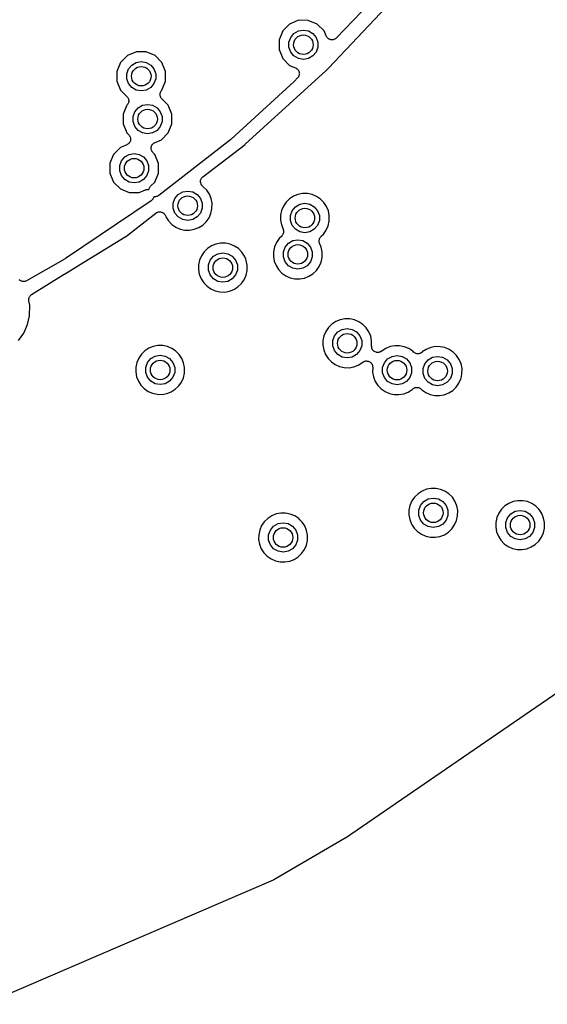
# Model space of a CAD drawing. Extents: x 83.8 to 170.2, y -169.8 to -83.8.
# Tile 9 of 23: x 142.1 to 153, y -167.8 to -147.6. Entities that reach past the tile are written whole.
import ezdxf

# ---------------------------------------------------------------- set-up
doc = ezdxf.new("R2010")
doc.units = 0
doc.header["$MEASUREMENT"] = 0
doc.layers.add('BLACK', color=7, linetype='CONTINUOUS')

msp = doc.modelspace()

# ---------------------------------------------------------------- linework, layer by layer
at = {"layer": 'Black'}
for p, q in [((149.33, -147.28), (148.642, -147.99)), ((148.479, -148.611), (149.662, -147.359)), ((147.683, -147.705), (147.543, -147.846)), ((147.867, -147.629), (147.683, -147.705)), ((148.066, -147.63), (147.867, -147.629)), ((148.25, -147.706), (148.066, -147.63)), ((148.39, -147.847), (148.25, -147.706)), ((147.543, -147.846), (147.466, -148.03)), ((147.706, -147.979), (147.773, -147.899)), ((147.773, -147.899), (147.863, -147.846)), ((147.863, -147.846), (147.966, -147.828)), ((147.966, -147.828), (148.069, -147.846)), ((148.069, -147.846), (148.16, -147.899)), ((148.16, -147.899), (148.227, -147.979)), ((148.433, -147.95), (148.39, -147.847)), ((147.466, -148.03), (147.466, -148.229)), ((147.67, -148.077), (147.706, -147.979)), ((147.67, -148.182), (147.67, -148.077)), ((148.227, -147.979), (148.263, -148.077)), ((148.263, -148.077), (148.263, -148.182)), ((148.441, -147.963), (148.433, -147.95)), ((148.448, -147.976), (148.441, -147.963)), ((148.453, -147.981), (148.448, -147.976)), ((148.457, -147.988), (148.453, -147.981)), ((148.469, -147.997), (148.457, -147.988)), ((148.48, -148.007), (148.469, -147.997)), ((148.486, -148.01), (148.48, -148.007)), ((148.492, -148.014), (148.486, -148.01)), ((148.506, -148.019), (148.492, -148.014)), ((148.52, -148.025), (148.506, -148.019)), ((148.527, -148.026), (148.52, -148.025)), ((148.534, -148.028), (148.527, -148.026)), ((148.549, -148.027), (148.534, -148.028)), ((148.564, -148.028), (148.549, -148.027)), ((148.571, -148.026), (148.564, -148.028)), ((148.578, -148.026), (148.571, -148.026)), ((148.592, -148.02), (148.578, -148.026)), ((148.606, -148.016), (148.592, -148.02)), ((148.612, -148.012), (148.606, -148.016)), ((148.619, -148.009), (148.612, -148.012)), ((148.63, -147.999), (148.619, -148.009)), ((148.642, -147.99), (148.63, -147.999)), ((144.543, -148.275), (144.36, -148.351)), ((144.742, -148.275), (144.543, -148.275)), ((144.926, -148.352), (144.742, -148.275)), ((147.466, -148.229), (147.542, -148.412)), ((147.706, -148.28), (147.67, -148.182)), ((147.773, -148.36), (147.706, -148.28)), ((148.227, -148.28), (148.16, -148.36)), ((148.263, -148.182), (148.227, -148.28)), ((144.219, -148.492), (144.142, -148.675)), ((144.36, -148.351), (144.219, -148.492)), ((144.449, -148.545), (144.539, -148.492)), ((144.539, -148.492), (144.642, -148.474)), ((144.642, -148.474), (144.745, -148.492)), ((144.745, -148.492), (144.836, -148.545)), ((145.066, -148.492), (144.926, -148.352)), ((145.142, -148.676), (145.066, -148.492)), ((147.542, -148.412), (147.683, -148.553)), ((147.863, -148.412), (147.773, -148.36)), ((147.966, -148.431), (147.863, -148.412)), ((148.069, -148.412), (147.966, -148.431)), ((148.16, -148.36), (148.069, -148.412)), ((144.142, -148.675), (144.142, -148.874)), ((144.346, -148.723), (144.382, -148.625)), ((144.346, -148.828), (144.346, -148.723)), ((144.382, -148.625), (144.449, -148.545)), ((144.836, -148.545), (144.903, -148.625)), ((144.903, -148.625), (144.939, -148.723)), ((144.939, -148.723), (144.939, -148.828)), ((145.142, -148.875), (145.142, -148.676)), ((146.775, -150.17), (148.432, -148.66)), ((147.683, -148.553), (147.806, -148.604)), ((147.806, -148.604), (147.817, -148.611)), ((147.817, -148.611), (147.828, -148.616)), ((147.828, -148.616), (147.835, -148.623)), ((147.835, -148.623), (147.843, -148.628)), ((147.843, -148.628), (147.851, -148.638)), ((147.851, -148.638), (147.86, -148.647)), ((147.86, -148.647), (147.864, -148.655)), ((147.864, -148.655), (147.87, -148.663)), ((147.87, -148.663), (147.874, -148.675)), ((147.874, -148.675), (147.879, -148.687)), ((147.879, -148.687), (147.88, -148.696)), ((147.88, -148.696), (147.883, -148.705)), ((147.884, -148.731), (147.881, -148.74)), ((147.881, -148.74), (147.881, -148.749)), ((147.883, -148.705), (147.882, -148.718)), ((147.882, -148.718), (147.884, -148.731)), ((148.432, -148.66), (148.435, -148.657)), ((148.435, -148.657), (148.479, -148.611)), ((148.479, -148.611), (148.479, -148.611)), ((144.142, -148.874), (144.218, -149.058)), ((144.382, -148.926), (144.346, -148.828)), ((144.449, -149.006), (144.382, -148.926)), ((144.903, -148.926), (144.836, -149.006)), ((144.939, -148.828), (144.903, -148.926)), ((145.066, -149.059), (145.142, -148.875)), ((147.776, -148.885), (146.487, -150.062)), ((147.778, -148.882), (147.776, -148.885)), ((147.781, -148.879), (147.778, -148.882)), ((147.848, -148.81), (147.781, -148.879)), ((147.855, -148.799), (147.848, -148.81)), ((147.864, -148.79), (147.855, -148.799)), ((147.868, -148.781), (147.864, -148.79)), ((147.873, -148.773), (147.868, -148.781)), ((147.876, -148.761), (147.873, -148.773)), ((147.881, -148.749), (147.876, -148.761)), ((144.218, -149.058), (144.349, -149.189)), ((144.539, -149.058), (144.449, -149.006)), ((144.642, -149.076), (144.539, -149.058)), ((144.745, -149.058), (144.642, -149.076)), ((144.836, -149.006), (144.745, -149.058)), ((145.028, -149.138), (145.031, -149.128)), ((145.029, -149.149), (145.028, -149.138)), ((145.031, -149.128), (145.032, -149.117)), ((145.032, -149.117), (145.037, -149.107)), ((145.037, -149.107), (145.04, -149.096)), ((145.04, -149.096), (145.046, -149.087)), ((145.046, -149.087), (145.051, -149.077)), ((145.051, -149.077), (145.059, -149.069)), ((145.059, -149.069), (145.065, -149.06)), ((145.065, -149.06), (145.066, -149.059)), ((144.349, -149.189), (144.355, -149.198)), ((144.355, -149.198), (144.363, -149.206)), ((144.363, -149.206), (144.368, -149.216)), ((144.368, -149.342), (144.363, -149.352)), ((144.368, -149.216), (144.374, -149.225)), ((144.374, -149.333), (144.368, -149.342)), ((144.374, -149.225), (144.377, -149.236)), ((144.377, -149.322), (144.374, -149.333)), ((144.377, -149.236), (144.382, -149.246)), ((144.382, -149.312), (144.377, -149.322)), ((144.382, -149.246), (144.383, -149.257)), ((144.383, -149.301), (144.382, -149.312)), ((144.383, -149.257), (144.386, -149.268)), ((144.386, -149.29), (144.383, -149.301)), ((144.386, -149.268), (144.385, -149.279)), ((144.385, -149.279), (144.386, -149.29)), ((145.028, -149.161), (145.029, -149.149)), ((145.031, -149.171), (145.028, -149.161)), ((145.032, -149.182), (145.031, -149.171)), ((145.037, -149.192), (145.032, -149.182)), ((145.04, -149.203), (145.037, -149.192)), ((145.046, -149.212), (145.04, -149.203)), ((145.051, -149.222), (145.046, -149.212)), ((145.059, -149.23), (145.051, -149.222)), ((145.065, -149.239), (145.059, -149.23)), ((145.196, -149.37), (145.065, -149.239)), ((144.348, -149.369), (144.272, -149.553)), ((144.349, -149.369), (144.348, -149.369)), ((144.355, -149.36), (144.349, -149.369)), ((144.363, -149.352), (144.355, -149.36)), ((144.475, -149.601), (144.511, -149.502)), ((144.511, -149.502), (144.578, -149.422)), ((144.578, -149.422), (144.669, -149.37)), ((144.669, -149.37), (144.772, -149.352)), ((144.772, -149.352), (144.875, -149.37)), ((144.875, -149.37), (144.965, -149.422)), ((144.965, -149.422), (145.032, -149.502)), ((145.032, -149.502), (145.068, -149.601)), ((145.272, -149.554), (145.196, -149.37)), ((144.272, -149.553), (144.272, -149.752)), ((144.475, -149.705), (144.475, -149.601)), ((144.511, -149.804), (144.475, -149.705)), ((145.068, -149.705), (145.032, -149.804)), ((145.068, -149.601), (145.068, -149.705)), ((145.272, -149.753), (145.272, -149.554)), ((144.272, -149.752), (144.348, -149.936)), ((144.348, -149.936), (144.386, -149.975)), ((144.578, -149.884), (144.511, -149.804)), ((144.669, -149.936), (144.578, -149.884)), ((144.772, -149.954), (144.669, -149.936)), ((144.875, -149.936), (144.772, -149.954)), ((144.965, -149.884), (144.875, -149.936)), ((145.032, -149.804), (144.965, -149.884)), ((145.054, -150.077), (145.195, -149.937)), ((145.195, -149.937), (145.272, -149.753)), ((144.39, -150.147), (144.382, -150.158)), ((144.386, -149.975), (144.394, -149.986)), ((144.4, -150.137), (144.39, -150.147)), ((144.394, -149.986), (144.403, -149.996)), ((144.404, -150.13), (144.4, -150.137)), ((144.403, -149.996), (144.407, -150.004)), ((144.409, -150.123), (144.404, -150.13)), ((144.407, -150.004), (144.411, -150.011)), ((144.413, -150.11), (144.409, -150.123)), ((144.411, -150.011), (144.415, -150.024)), ((144.419, -150.097), (144.413, -150.11)), ((144.415, -150.024), (144.42, -150.037)), ((144.42, -150.089), (144.419, -150.097)), ((144.42, -150.037), (144.421, -150.045)), ((144.422, -150.081), (144.42, -150.089)), ((144.421, -150.045), (144.423, -150.053)), ((144.423, -150.053), (144.422, -150.067)), ((144.422, -150.067), (144.422, -150.081)), ((144.886, -150.155), (144.893, -150.15)), ((144.893, -150.15), (144.899, -150.145)), ((144.899, -150.145), (144.912, -150.139)), ((144.912, -150.139), (144.924, -150.131)), ((144.924, -150.131), (145.054, -150.077)), ((146.479, -150.069), (145.002, -151.22)), ((146.482, -150.065), (146.479, -150.069)), ((146.487, -150.062), (146.482, -150.065)), ((144.214, -150.236), (144.073, -150.376)), ((144.345, -150.182), (144.214, -150.236)), ((144.356, -150.174), (144.345, -150.182)), ((144.369, -150.168), (144.356, -150.174)), ((144.375, -150.163), (144.369, -150.168)), ((144.382, -150.158), (144.375, -150.163)), ((144.845, -150.26), (144.847, -150.246)), ((144.848, -150.268), (144.845, -150.26)), ((144.846, -150.232), (144.849, -150.224)), ((144.847, -150.246), (144.846, -150.232)), ((144.848, -150.276), (144.848, -150.268)), ((144.853, -150.289), (144.848, -150.276)), ((144.849, -150.216), (144.855, -150.203)), ((144.849, -150.224), (144.849, -150.216)), ((144.857, -150.302), (144.853, -150.289)), ((144.855, -150.203), (144.859, -150.19)), ((144.862, -150.309), (144.857, -150.302)), ((144.859, -150.19), (144.865, -150.183)), ((144.865, -150.317), (144.862, -150.309)), ((144.865, -150.183), (144.868, -150.176)), ((144.874, -150.327), (144.865, -150.317)), ((144.868, -150.176), (144.878, -150.166)), ((144.882, -150.338), (144.874, -150.327)), ((144.878, -150.166), (144.886, -150.155)), ((144.921, -150.377), (144.882, -150.338)), ((145.906, -150.834), (146.77, -150.174)), ((146.77, -150.174), (146.775, -150.17)), ((144.073, -150.376), (143.997, -150.56)), ((144.2, -150.608), (144.236, -150.509)), ((144.236, -150.509), (144.303, -150.429)), ((144.303, -150.429), (144.394, -150.377)), ((144.394, -150.377), (144.497, -150.359)), ((144.497, -150.359), (144.6, -150.377)), ((144.6, -150.377), (144.69, -150.429)), ((144.69, -150.429), (144.757, -150.509)), ((144.757, -150.509), (144.793, -150.608)), ((144.997, -150.561), (144.921, -150.377)), ((143.997, -150.56), (143.997, -150.759)), ((143.997, -150.759), (144.073, -150.943)), ((144.2, -150.712), (144.2, -150.608)), ((144.236, -150.811), (144.2, -150.712)), ((144.793, -150.712), (144.757, -150.811)), ((144.793, -150.608), (144.793, -150.712)), ((144.997, -150.76), (144.997, -150.561)), ((144.073, -150.943), (144.213, -151.084)), ((144.303, -150.891), (144.236, -150.811)), ((144.394, -150.943), (144.303, -150.891)), ((144.497, -150.961), (144.394, -150.943)), ((144.6, -150.943), (144.497, -150.961)), ((144.69, -150.891), (144.6, -150.943)), ((144.757, -150.811), (144.69, -150.891)), ((144.834, -151.03), (144.92, -150.944)), ((144.92, -150.944), (144.997, -150.76)), ((145.856, -150.926), (145.859, -150.917)), ((145.858, -150.939), (145.856, -150.926)), ((145.857, -150.951), (145.858, -150.939)), ((145.86, -150.96), (145.857, -150.951)), ((145.859, -150.907), (145.864, -150.895)), ((145.859, -150.917), (145.859, -150.907)), ((145.861, -150.97), (145.86, -150.96)), ((145.864, -150.895), (145.867, -150.883)), ((145.867, -150.883), (145.873, -150.875)), ((145.873, -150.875), (145.876, -150.866)), ((145.876, -150.866), (145.885, -150.857)), ((145.885, -150.857), (145.892, -150.847)), ((145.892, -150.847), (145.9, -150.841)), ((145.9, -150.841), (145.906, -150.834)), ((144.213, -151.084), (144.397, -151.16)), ((144.397, -151.16), (144.596, -151.16)), ((144.596, -151.16), (144.727, -151.106)), ((144.727, -151.106), (144.736, -151.104)), ((144.736, -151.104), (144.744, -151.1)), ((144.744, -151.1), (144.757, -151.099)), ((144.757, -151.099), (144.77, -151.097)), ((144.77, -151.097), (144.779, -151.098)), ((144.779, -151.098), (144.788, -151.097)), ((144.788, -151.097), (144.799, -151.1)), ((144.799, -151.093), (144.805, -151.08)), ((144.799, -151.1), (144.799, -151.093)), ((144.805, -151.08), (144.808, -151.066)), ((144.808, -151.066), (144.813, -151.06)), ((144.813, -151.06), (144.816, -151.052)), ((144.816, -151.052), (144.826, -151.042)), ((144.826, -151.042), (144.834, -151.03)), ((145.4, -151.198), (145.491, -151.146)), ((145.491, -151.146), (145.594, -151.128)), ((145.594, -151.128), (145.697, -151.146)), ((145.697, -151.146), (145.788, -151.198)), ((145.867, -150.981), (145.861, -150.97)), ((145.87, -150.993), (145.867, -150.981)), ((145.876, -151.001), (145.87, -150.993)), ((145.88, -151.01), (145.876, -151.001)), ((145.889, -151.018), (145.88, -151.01)), ((145.897, -151.028), (145.889, -151.018)), ((145.905, -151.033), (145.897, -151.028)), ((145.912, -151.04), (145.905, -151.033)), ((145.914, -151.042), (145.912, -151.04)), ((145.983, -151.111), (145.914, -151.042)), ((146.038, -151.193), (145.983, -151.111)), ((144.846, -151.329), (143.088, -152.512)), ((144.853, -151.322), (144.846, -151.329)), ((144.861, -151.317), (144.853, -151.322)), ((144.869, -151.307), (144.861, -151.317)), ((144.878, -151.298), (144.869, -151.307)), ((144.882, -151.29), (144.878, -151.298)), ((144.888, -151.282), (144.882, -151.29)), ((144.891, -151.27), (144.888, -151.282)), ((144.897, -151.259), (144.891, -151.27)), ((144.898, -151.249), (144.897, -151.259)), ((144.9, -151.243), (144.898, -151.249)), ((144.905, -151.244), (144.9, -151.243)), ((144.919, -151.247), (144.905, -151.244)), ((144.927, -151.246), (144.919, -151.247)), ((144.934, -151.246), (144.927, -151.246)), ((144.948, -151.243), (144.934, -151.246)), ((144.963, -151.241), (144.948, -151.243)), ((144.97, -151.237), (144.963, -151.241)), ((144.977, -151.235), (144.97, -151.237)), ((144.989, -151.227), (144.977, -151.235)), ((145.002, -151.22), (144.989, -151.227)), ((145.297, -151.376), (145.333, -151.278)), ((145.333, -151.278), (145.4, -151.198)), ((145.788, -151.198), (145.855, -151.278)), ((145.855, -151.278), (145.891, -151.376)), ((146.075, -151.283), (146.038, -151.193)), ((146.094, -151.379), (146.075, -151.283)), ((147.612, -151.358), (147.557, -151.439)), ((147.682, -151.29), (147.612, -151.358)), ((147.764, -151.236), (147.682, -151.29)), ((147.855, -151.199), (147.764, -151.236)), ((147.951, -151.181), (147.855, -151.199)), ((148.049, -151.181), (147.951, -151.181)), ((148.145, -151.201), (148.049, -151.181)), ((148.236, -151.239), (148.145, -151.201)), ((148.317, -151.294), (148.236, -151.239)), ((148.386, -151.364), (148.317, -151.294)), ((148.44, -151.445), (148.386, -151.364)), ((144.952, -151.571), (144.966, -151.565)), ((144.966, -151.565), (144.98, -151.558)), ((144.98, -151.558), (144.987, -151.557)), ((144.987, -151.557), (144.993, -151.555)), ((144.993, -151.555), (145.008, -151.554)), ((145.008, -151.554), (145.023, -151.552)), ((145.023, -151.552), (145.03, -151.554)), ((145.03, -151.554), (145.037, -151.554)), ((145.037, -151.554), (145.052, -151.558)), ((145.052, -151.558), (145.067, -151.561)), ((145.067, -151.561), (145.072, -151.565)), ((145.072, -151.565), (145.079, -151.567)), ((145.297, -151.481), (145.297, -151.376)), ((145.333, -151.579), (145.297, -151.481)), ((145.891, -151.481), (145.855, -151.579)), ((145.891, -151.376), (145.891, -151.481)), ((146.071, -151.587), (146.092, -151.493)), ((146.092, -151.493), (146.094, -151.379)), ((147.518, -151.529), (147.498, -151.625)), ((147.557, -151.439), (147.518, -151.529)), ((147.7, -151.629), (147.736, -151.531)), ((147.736, -151.531), (147.803, -151.45)), ((147.803, -151.45), (147.894, -151.398)), ((147.894, -151.398), (147.997, -151.38)), ((147.997, -151.38), (148.1, -151.398)), ((148.1, -151.398), (148.19, -151.45)), ((148.19, -151.45), (148.258, -151.531)), ((148.258, -151.531), (148.293, -151.629)), ((148.478, -151.536), (148.44, -151.445)), ((148.497, -151.631), (148.478, -151.536)), ((144.317, -152.065), (144.941, -151.579)), ((144.941, -151.579), (144.947, -151.576)), ((144.947, -151.576), (144.952, -151.571)), ((145.079, -151.567), (145.091, -151.577)), ((145.091, -151.577), (145.104, -151.585)), ((145.104, -151.585), (145.108, -151.59)), ((145.108, -151.59), (145.114, -151.595)), ((145.114, -151.595), (145.122, -151.608)), ((145.122, -151.608), (145.131, -151.62)), ((145.131, -151.62), (145.133, -151.626)), ((145.133, -151.626), (145.137, -151.632)), ((145.137, -151.632), (145.147, -151.658)), ((145.147, -151.658), (145.2, -151.741)), ((145.2, -151.741), (145.268, -151.811)), ((145.4, -151.659), (145.333, -151.579)), ((145.491, -151.712), (145.4, -151.659)), ((145.594, -151.73), (145.491, -151.712)), ((145.697, -151.712), (145.594, -151.73)), ((145.788, -151.659), (145.697, -151.712)), ((145.855, -151.579), (145.788, -151.659)), ((145.903, -151.825), (145.974, -151.757)), ((145.974, -151.757), (146.031, -151.677)), ((146.031, -151.677), (146.071, -151.587)), ((147.498, -151.625), (147.496, -151.723)), ((147.496, -151.723), (147.514, -151.82)), ((147.7, -151.733), (147.7, -151.629)), ((147.736, -151.832), (147.7, -151.733)), ((148.293, -151.733), (148.258, -151.832)), ((148.293, -151.629), (148.293, -151.733)), ((148.474, -151.84), (148.495, -151.745)), ((148.495, -151.745), (148.497, -151.631)), ((145.268, -151.811), (145.349, -151.867)), ((145.349, -151.867), (145.439, -151.907)), ((145.439, -151.907), (145.534, -151.928)), ((145.534, -151.928), (145.633, -151.93)), ((145.633, -151.93), (145.729, -151.913)), ((145.729, -151.913), (145.821, -151.877)), ((145.821, -151.877), (145.903, -151.825)), ((147.514, -151.82), (147.551, -151.913)), ((147.551, -151.913), (147.553, -151.921)), ((147.553, -151.921), (147.556, -151.929)), ((147.556, -151.929), (147.557, -151.943)), ((147.557, -151.943), (147.56, -151.957)), ((147.56, -151.957), (147.559, -151.965)), ((147.559, -151.965), (147.559, -151.973)), ((147.803, -151.912), (147.736, -151.832)), ((147.894, -151.964), (147.803, -151.912)), ((147.997, -151.982), (147.894, -151.964)), ((148.1, -151.964), (147.997, -151.982)), ((148.19, -151.912), (148.1, -151.964)), ((148.258, -151.832), (148.19, -151.912)), ((148.377, -152.009), (148.434, -151.929)), ((148.434, -151.929), (148.474, -151.84)), ((143.373, -152.641), (144.311, -152.069)), ((144.311, -152.069), (144.317, -152.065)), ((147.467, -152.104), (147.412, -152.185)), ((147.522, -152.051), (147.467, -152.104)), ((147.526, -152.044), (147.522, -152.051)), ((147.532, -152.039), (147.526, -152.044)), ((147.539, -152.027), (147.532, -152.039)), ((147.547, -152.015), (147.539, -152.027)), ((147.55, -152.007), (147.547, -152.015)), ((147.553, -152), (147.55, -152.007)), ((147.556, -151.986), (147.553, -152)), ((147.559, -151.973), (147.556, -151.986)), ((147.659, -152.197), (147.749, -152.144)), ((147.749, -152.144), (147.852, -152.126)), ((147.852, -152.126), (147.955, -152.144)), ((147.955, -152.144), (148.046, -152.197)), ((148.289, -152.134), (148.293, -152.122)), ((148.29, -152.144), (148.289, -152.134)), ((148.289, -152.154), (148.29, -152.144)), ((148.291, -152.166), (148.289, -152.154)), ((148.292, -152.178), (148.291, -152.166)), ((148.293, -152.122), (148.294, -152.11)), ((148.294, -152.11), (148.299, -152.101)), ((148.299, -152.101), (148.302, -152.092)), ((148.302, -152.092), (148.309, -152.082)), ((148.309, -152.082), (148.315, -152.071)), ((148.315, -152.071), (148.322, -152.064)), ((148.322, -152.064), (148.328, -152.056)), ((148.328, -152.056), (148.377, -152.009)), ((145.93, -152.374), (145.875, -152.455)), ((146.001, -152.305), (145.93, -152.374)), ((146.083, -152.251), (146.001, -152.305)), ((146.173, -152.215), (146.083, -152.251)), ((146.27, -152.196), (146.173, -152.215)), ((146.368, -152.197), (146.27, -152.196)), ((146.464, -152.217), (146.368, -152.197)), ((146.554, -152.255), (146.464, -152.217)), ((146.636, -152.309), (146.554, -152.255)), ((146.705, -152.379), (146.636, -152.309)), ((147.353, -152.371), (147.352, -152.469)), ((147.373, -152.275), (147.353, -152.371)), ((147.412, -152.185), (147.373, -152.275)), ((147.556, -152.375), (147.591, -152.277)), ((147.591, -152.277), (147.659, -152.197)), ((148.046, -152.197), (148.113, -152.277)), ((148.113, -152.277), (148.149, -152.375)), ((148.296, -152.187), (148.292, -152.178)), ((148.298, -152.197), (148.296, -152.187)), ((148.333, -152.282), (148.298, -152.197)), ((148.352, -152.377), (148.333, -152.282)), ((143.08, -152.517), (142.292, -152.967)), ((143.084, -152.514), (143.08, -152.517)), ((143.088, -152.512), (143.084, -152.514)), ((145.836, -152.545), (145.816, -152.641)), ((145.875, -152.455), (145.836, -152.545)), ((146.019, -152.644), (146.055, -152.546)), ((146.055, -152.546), (146.122, -152.466)), ((146.122, -152.466), (146.212, -152.414)), ((146.212, -152.414), (146.315, -152.395)), ((146.315, -152.395), (146.418, -152.414)), ((146.418, -152.414), (146.509, -152.466)), ((146.509, -152.466), (146.576, -152.546)), ((146.576, -152.546), (146.612, -152.644)), ((146.759, -152.461), (146.705, -152.379)), ((146.787, -152.528), (146.759, -152.461)), ((146.796, -152.551), (146.787, -152.528)), ((146.787, -152.528), (146.787, -152.528)), ((146.815, -152.647), (146.796, -152.551)), ((147.352, -152.469), (147.369, -152.566)), ((147.369, -152.566), (147.405, -152.657)), ((147.556, -152.48), (147.556, -152.375)), ((147.591, -152.578), (147.556, -152.48)), ((148.149, -152.48), (148.113, -152.578)), ((148.149, -152.375), (148.149, -152.48)), ((148.329, -152.586), (148.35, -152.491)), ((148.35, -152.491), (148.352, -152.377)), ((143.065, -152.829), (143.373, -152.641)), ((145.816, -152.641), (145.815, -152.739)), ((145.815, -152.739), (145.832, -152.835)), ((146.019, -152.749), (146.019, -152.644)), ((146.055, -152.847), (146.019, -152.749)), ((146.612, -152.749), (146.576, -152.847)), ((146.612, -152.644), (146.612, -152.749)), ((146.792, -152.855), (146.814, -152.76)), ((146.814, -152.76), (146.815, -152.647)), ((147.405, -152.657), (147.458, -152.739)), ((147.458, -152.739), (147.527, -152.81)), ((147.659, -152.658), (147.591, -152.578)), ((147.749, -152.71), (147.659, -152.658)), ((147.852, -152.728), (147.749, -152.71)), ((147.955, -152.71), (147.852, -152.728)), ((148.046, -152.658), (147.955, -152.71)), ((148.113, -152.578), (148.046, -152.658)), ((148.162, -152.823), (148.233, -152.756)), ((148.233, -152.756), (148.289, -152.675)), ((148.289, -152.675), (148.329, -152.586)), ((142.153, -152.956), (142.139, -152.947)), ((142.165, -152.967), (142.153, -152.956)), ((142.171, -152.969), (142.165, -152.967)), ((142.175, -152.972), (142.171, -152.969)), ((142.191, -152.976), (142.175, -152.972)), ((142.207, -152.982), (142.191, -152.976)), ((142.277, -152.973), (142.262, -152.98)), ((142.292, -152.967), (142.277, -152.973)), ((142.395, -153.249), (143.063, -152.83)), ((143.063, -152.83), (143.064, -152.829)), ((143.064, -152.829), (143.065, -152.829)), ((145.832, -152.835), (145.868, -152.926)), ((145.868, -152.926), (145.922, -153.009)), ((146.122, -152.927), (146.055, -152.847)), ((146.212, -152.98), (146.122, -152.927)), ((146.509, -152.927), (146.418, -152.98)), ((146.576, -152.847), (146.509, -152.927)), ((146.705, -153.012), (146.752, -152.945)), ((146.752, -152.945), (146.792, -152.855)), ((147.527, -152.81), (147.607, -152.866)), ((147.607, -152.866), (147.697, -152.905)), ((147.697, -152.905), (147.793, -152.926)), ((147.793, -152.926), (147.891, -152.928)), ((147.891, -152.928), (147.987, -152.911)), ((147.987, -152.911), (148.079, -152.876)), ((148.079, -152.876), (148.162, -152.823)), ((142.212, -152.982), (142.207, -152.982)), ((142.218, -152.984), (142.212, -152.982)), ((142.234, -152.982), (142.218, -152.984)), ((142.251, -152.982), (142.234, -152.982)), ((142.256, -152.98), (142.251, -152.982)), ((142.262, -152.98), (142.256, -152.98)), ((145.922, -153.009), (145.99, -153.079)), ((145.99, -153.079), (146.07, -153.135)), ((146.07, -153.135), (146.16, -153.174)), ((146.16, -153.174), (146.256, -153.195)), ((146.315, -152.998), (146.212, -152.98)), ((146.418, -152.98), (146.315, -152.998)), ((146.354, -153.198), (146.45, -153.18)), ((146.45, -153.18), (146.542, -153.145)), ((146.542, -153.145), (146.625, -153.092)), ((146.625, -153.092), (146.696, -153.025)), ((146.696, -153.025), (146.705, -153.012)), ((146.705, -153.012), (146.705, -153.012)), ((142.336, -153.361), (142.337, -153.349)), ((142.338, -153.371), (142.336, -153.361)), ((142.337, -153.337), (142.34, -153.328)), ((142.337, -153.349), (142.337, -153.337)), ((142.338, -153.381), (142.338, -153.371)), ((142.355, -153.465), (142.338, -153.381)), ((142.34, -153.328), (142.342, -153.318)), ((142.342, -153.318), (142.347, -153.307)), ((142.347, -153.307), (142.351, -153.296)), ((142.351, -153.296), (142.358, -153.288)), ((142.358, -153.288), (142.362, -153.279)), ((142.362, -153.279), (142.371, -153.271)), ((142.371, -153.271), (142.379, -153.261)), ((142.379, -153.261), (142.388, -153.256)), ((142.388, -153.256), (142.395, -153.249)), ((146.256, -153.195), (146.354, -153.198)), ((142.352, -153.683), (142.355, -153.465)), ((142.31, -153.866), (142.352, -153.683)), ((148.723, -153.766), (148.632, -153.802)), ((148.819, -153.747), (148.723, -153.766)), ((148.917, -153.748), (148.819, -153.747)), ((149.013, -153.768), (148.917, -153.748)), ((149.104, -153.806), (149.013, -153.768)), ((142.233, -154.038), (142.31, -153.866)), ((148.48, -153.925), (148.424, -154.006)), ((148.55, -153.856), (148.48, -153.925)), ((148.632, -153.802), (148.55, -153.856)), ((148.671, -154.017), (148.762, -153.965)), ((148.762, -153.965), (148.865, -153.947)), ((148.865, -153.947), (148.968, -153.965)), ((148.968, -153.965), (149.058, -154.017)), ((149.185, -153.861), (149.104, -153.806)), ((149.254, -153.93), (149.185, -153.861)), ((149.308, -154.012), (149.254, -153.93)), ((142.125, -154.192), (142.233, -154.038)), ((148.386, -154.096), (148.365, -154.192)), ((148.424, -154.006), (148.386, -154.096)), ((148.568, -154.195), (148.604, -154.097)), ((148.604, -154.097), (148.671, -154.017)), ((149.058, -154.017), (149.125, -154.097)), ((149.125, -154.097), (149.161, -154.195)), ((149.346, -154.102), (149.308, -154.012)), ((149.365, -154.198), (149.346, -154.102)), ((144.797, -154.35), (144.715, -154.404)), ((144.888, -154.313), (144.797, -154.35)), ((144.985, -154.295), (144.888, -154.313)), ((145.083, -154.295), (144.985, -154.295)), ((145.179, -154.315), (145.083, -154.295)), ((145.269, -154.353), (145.179, -154.315)), ((145.347, -154.406), (145.269, -154.353)), ((148.365, -154.192), (148.364, -154.29)), ((148.364, -154.29), (148.382, -154.386)), ((148.382, -154.386), (148.418, -154.477)), ((148.568, -154.3), (148.568, -154.195)), ((148.604, -154.398), (148.568, -154.3)), ((149.161, -154.3), (149.125, -154.398)), ((149.161, -154.195), (149.161, -154.3)), ((149.363, -154.309), (149.365, -154.198)), ((149.366, -154.325), (149.363, -154.309)), ((149.367, -154.342), (149.366, -154.325)), ((149.369, -154.347), (149.367, -154.342)), ((149.37, -154.352), (149.369, -154.347)), ((149.378, -154.367), (149.37, -154.352)), ((149.385, -154.382), (149.378, -154.367)), ((149.389, -154.386), (149.385, -154.382)), ((149.392, -154.391), (149.389, -154.386)), ((149.404, -154.402), (149.392, -154.391)), ((149.654, -154.354), (149.562, -154.415)), ((149.745, -154.318), (149.654, -154.354)), ((149.841, -154.299), (149.745, -154.318)), ((149.939, -154.3), (149.841, -154.299)), ((150.035, -154.32), (149.939, -154.3)), ((150.126, -154.358), (150.035, -154.32)), ((150.207, -154.412), (150.126, -154.358)), ((150.486, -154.373), (150.403, -154.427)), ((150.576, -154.336), (150.486, -154.373)), ((150.673, -154.318), (150.576, -154.336)), ((150.771, -154.319), (150.673, -154.318)), ((150.867, -154.338), (150.771, -154.319)), ((150.957, -154.376), (150.867, -154.338)), ((151.039, -154.431), (150.957, -154.376)), ((144.59, -154.553), (144.551, -154.643)), ((144.645, -154.472), (144.59, -154.553)), ((144.715, -154.404), (144.645, -154.472)), ((144.769, -154.645), (144.837, -154.564)), ((144.837, -154.564), (144.927, -154.512)), ((144.927, -154.512), (145.03, -154.494)), ((145.03, -154.494), (145.133, -154.512)), ((145.133, -154.512), (145.224, -154.564)), ((145.224, -154.564), (145.291, -154.645)), ((145.35, -154.408), (145.347, -154.406)), ((145.347, -154.406), (145.347, -154.406)), ((145.419, -154.478), (145.35, -154.408)), ((145.474, -154.559), (145.419, -154.478)), ((145.511, -154.65), (145.474, -154.559)), ((148.418, -154.477), (148.471, -154.56)), ((148.471, -154.56), (148.539, -154.63)), ((148.671, -154.478), (148.604, -154.398)), ((148.762, -154.531), (148.671, -154.478)), ((148.865, -154.549), (148.762, -154.531)), ((148.968, -154.531), (148.865, -154.549)), ((149.058, -154.478), (148.968, -154.531)), ((149.125, -154.398), (149.058, -154.478)), ((149.416, -154.414), (149.404, -154.402)), ((149.421, -154.416), (149.416, -154.414)), ((149.425, -154.42), (149.421, -154.416)), ((149.441, -154.426), (149.425, -154.42)), ((149.456, -154.433), (149.441, -154.426)), ((149.461, -154.433), (149.456, -154.433)), ((149.466, -154.435), (149.461, -154.433)), ((149.483, -154.435), (149.466, -154.435)), ((149.5, -154.437), (149.483, -154.435)), ((149.505, -154.436), (149.5, -154.437)), ((149.51, -154.436), (149.505, -154.436)), ((149.521, -154.432), (149.51, -154.436)), ((149.526, -154.43), (149.521, -154.432)), ((149.521, -154.432), (149.521, -154.432)), ((149.521, -154.432), (149.521, -154.432)), ((149.542, -154.426), (149.526, -154.43)), ((149.547, -154.423), (149.542, -154.426)), ((149.552, -154.421), (149.547, -154.423)), ((149.558, -154.416), (149.552, -154.421)), ((149.562, -154.415), (149.558, -154.416)), ((149.626, -154.649), (149.693, -154.569)), ((149.693, -154.569), (149.784, -154.517)), ((149.784, -154.517), (149.887, -154.498)), ((149.887, -154.498), (149.99, -154.517)), ((149.99, -154.517), (150.08, -154.569)), ((150.08, -154.569), (150.148, -154.649)), ((150.222, -154.428), (150.207, -154.412)), ((150.231, -154.434), (150.222, -154.428)), ((150.238, -154.441), (150.231, -154.434)), ((150.249, -154.446), (150.238, -154.441)), ((150.258, -154.453), (150.249, -154.446)), ((150.269, -154.456), (150.258, -154.453)), ((150.278, -154.461), (150.269, -154.456)), ((150.29, -154.462), (150.278, -154.461)), ((150.301, -154.465), (150.29, -154.462)), ((150.311, -154.464), (150.301, -154.465)), ((150.322, -154.465), (150.311, -154.464)), ((150.333, -154.462), (150.322, -154.465)), ((150.345, -154.461), (150.333, -154.462)), ((150.354, -154.456), (150.345, -154.461)), ((150.365, -154.454), (150.354, -154.456)), ((150.374, -154.447), (150.365, -154.454)), ((150.385, -154.442), (150.374, -154.447)), ((150.392, -154.435), (150.385, -154.442)), ((150.401, -154.429), (150.392, -154.435)), ((150.403, -154.427), (150.401, -154.429)), ((150.457, -154.668), (150.525, -154.588)), ((150.525, -154.588), (150.615, -154.535)), ((150.615, -154.535), (150.718, -154.517)), ((150.718, -154.517), (150.821, -154.535)), ((150.821, -154.535), (150.912, -154.588)), ((150.912, -154.588), (150.979, -154.668)), ((151.108, -154.501), (151.039, -154.431)), ((151.162, -154.582), (151.108, -154.501)), ((151.199, -154.673), (151.162, -154.582)), ((144.531, -154.739), (144.529, -154.837)), ((144.551, -154.643), (144.531, -154.739)), ((144.734, -154.743), (144.769, -154.645)), ((144.734, -154.847), (144.734, -154.743)), ((145.291, -154.645), (145.327, -154.743)), ((145.327, -154.743), (145.327, -154.847)), ((145.53, -154.745), (145.511, -154.65)), ((145.528, -154.859), (145.53, -154.745)), ((148.539, -154.63), (148.62, -154.686)), ((148.62, -154.686), (148.709, -154.726)), ((148.709, -154.726), (148.805, -154.747)), ((148.805, -154.747), (148.903, -154.749)), ((148.903, -154.749), (149, -154.732)), ((149, -154.732), (149.091, -154.696)), ((149.091, -154.696), (149.184, -154.637)), ((149.184, -154.637), (149.186, -154.636)), ((149.186, -154.636), (149.199, -154.626)), ((149.199, -154.626), (149.205, -154.624)), ((149.205, -154.624), (149.21, -154.62)), ((149.21, -154.62), (149.225, -154.616)), ((149.225, -154.616), (149.24, -154.611)), ((149.24, -154.611), (149.247, -154.611)), ((149.247, -154.611), (149.253, -154.61)), ((149.253, -154.61), (149.268, -154.612)), ((149.268, -154.612), (149.284, -154.612)), ((149.284, -154.612), (149.29, -154.614)), ((149.29, -154.614), (149.296, -154.615)), ((149.296, -154.615), (149.311, -154.622)), ((149.311, -154.622), (149.326, -154.627)), ((149.326, -154.627), (149.33, -154.632)), ((149.33, -154.632), (149.336, -154.634)), ((149.336, -154.634), (149.347, -154.646)), ((149.347, -154.646), (149.359, -154.656)), ((149.359, -154.656), (149.362, -154.662)), ((149.362, -154.662), (149.366, -154.666)), ((149.366, -154.666), (149.373, -154.681)), ((149.373, -154.681), (149.381, -154.695)), ((149.381, -154.695), (149.382, -154.701)), ((149.382, -154.701), (149.384, -154.707)), ((149.384, -154.707), (149.385, -154.723)), ((149.385, -154.723), (149.388, -154.738)), ((149.388, -154.738), (149.386, -154.842)), ((149.59, -154.747), (149.626, -154.649)), ((149.59, -154.852), (149.59, -154.747)), ((150.148, -154.649), (150.183, -154.747)), ((150.183, -154.747), (150.183, -154.852)), ((150.422, -154.766), (150.457, -154.668)), ((150.422, -154.871), (150.422, -154.766)), ((150.979, -154.668), (151.015, -154.766)), ((151.015, -154.766), (151.015, -154.871)), ((151.218, -154.768), (151.199, -154.673)), ((151.217, -154.882), (151.218, -154.768)), ((144.529, -154.837), (144.547, -154.934)), ((144.547, -154.934), (144.583, -155.025)), ((144.769, -154.946), (144.734, -154.847)), ((144.837, -155.026), (144.769, -154.946)), ((145.291, -154.946), (145.224, -155.026)), ((145.327, -154.847), (145.291, -154.946)), ((145.467, -155.043), (145.507, -154.954)), ((145.507, -154.954), (145.528, -154.859)), ((149.386, -154.842), (149.404, -154.938)), ((149.404, -154.938), (149.44, -155.029)), ((149.626, -154.95), (149.59, -154.852)), ((149.693, -155.03), (149.626, -154.95)), ((150.148, -154.95), (150.08, -155.03)), ((150.183, -154.852), (150.148, -154.95)), ((150.457, -154.969), (150.422, -154.871)), ((150.525, -155.049), (150.457, -154.969)), ((150.979, -154.969), (150.912, -155.049)), ((151.015, -154.871), (150.979, -154.969)), ((151.155, -155.066), (151.195, -154.977)), ((151.195, -154.977), (151.198, -154.962)), ((151.198, -154.962), (151.217, -154.882)), ((144.583, -155.025), (144.636, -155.107)), ((144.636, -155.107), (144.704, -155.178)), ((144.704, -155.178), (144.785, -155.234)), ((144.927, -155.078), (144.837, -155.026)), ((145.03, -155.096), (144.927, -155.078)), ((145.133, -155.078), (145.03, -155.096)), ((145.224, -155.026), (145.133, -155.078)), ((145.257, -155.244), (145.339, -155.191)), ((145.339, -155.191), (145.41, -155.123)), ((145.41, -155.123), (145.467, -155.043)), ((149.44, -155.029), (149.493, -155.112)), ((149.493, -155.112), (149.561, -155.182)), ((149.561, -155.182), (149.642, -155.238)), ((149.784, -155.082), (149.693, -155.03)), ((149.887, -155.101), (149.784, -155.082)), ((149.99, -155.082), (149.887, -155.101)), ((150.08, -155.03), (149.99, -155.082)), ((150.113, -155.248), (150.196, -155.195)), ((150.196, -155.195), (150.204, -155.188)), ((150.204, -155.188), (150.213, -155.182)), ((150.213, -155.182), (150.221, -155.174)), ((150.221, -155.174), (150.232, -155.169)), ((150.232, -155.169), (150.241, -155.163)), ((150.241, -155.163), (150.252, -155.161)), ((150.252, -155.161), (150.261, -155.156)), ((150.261, -155.156), (150.273, -155.155)), ((150.273, -155.155), (150.284, -155.153)), ((150.284, -155.153), (150.295, -155.154)), ((150.295, -155.154), (150.305, -155.153)), ((150.305, -155.153), (150.316, -155.156)), ((150.316, -155.156), (150.328, -155.158)), ((150.328, -155.158), (150.337, -155.162)), ((150.337, -155.162), (150.348, -155.165)), ((150.348, -155.165), (150.357, -155.172)), ((150.357, -155.172), (150.367, -155.177)), ((150.367, -155.177), (150.375, -155.185)), ((150.375, -155.185), (150.383, -155.191)), ((150.383, -155.191), (150.393, -155.201)), ((150.615, -155.101), (150.525, -155.049)), ((150.718, -155.119), (150.615, -155.101)), ((150.821, -155.101), (150.718, -155.119)), ((150.912, -155.049), (150.821, -155.101)), ((151.028, -155.214), (151.099, -155.147)), ((151.099, -155.147), (151.155, -155.066)), ((144.785, -155.234), (144.875, -155.273)), ((144.875, -155.273), (144.971, -155.294)), ((144.971, -155.294), (145.069, -155.296)), ((145.069, -155.296), (145.165, -155.279)), ((145.165, -155.279), (145.257, -155.244)), ((149.642, -155.238), (149.732, -155.277)), ((149.732, -155.277), (149.827, -155.298)), ((149.827, -155.298), (149.925, -155.3)), ((149.925, -155.3), (150.022, -155.283)), ((150.022, -155.283), (150.113, -155.248)), ((150.393, -155.201), (150.473, -155.257)), ((150.473, -155.257), (150.563, -155.296)), ((150.563, -155.296), (150.659, -155.317)), ((150.659, -155.317), (150.757, -155.319)), ((150.757, -155.319), (150.853, -155.302)), ((150.853, -155.302), (150.945, -155.267)), ((150.945, -155.267), (151.028, -155.214)), ((150.245, -157.4), (150.19, -157.481)), ((150.316, -157.332), (150.245, -157.4)), ((150.398, -157.278), (150.316, -157.332)), ((150.489, -157.241), (150.398, -157.278)), ((150.585, -157.223), (150.489, -157.241)), ((150.683, -157.224), (150.585, -157.223)), ((150.779, -157.243), (150.683, -157.224)), ((150.869, -157.281), (150.779, -157.243)), ((150.951, -157.336), (150.869, -157.281)), ((151.02, -157.406), (150.951, -157.336)), ((151.074, -157.487), (151.02, -157.406)), ((150.151, -157.571), (150.131, -157.667)), ((150.19, -157.481), (150.151, -157.571)), ((150.334, -157.671), (150.37, -157.573)), ((150.37, -157.573), (150.437, -157.493)), ((150.437, -157.493), (150.527, -157.44)), ((150.527, -157.44), (150.63, -157.422)), ((150.63, -157.422), (150.733, -157.44)), ((150.733, -157.44), (150.824, -157.493)), ((150.824, -157.493), (150.891, -157.573)), ((150.891, -157.573), (150.927, -157.671)), ((151.111, -157.578), (151.074, -157.487)), ((151.13, -157.673), (151.111, -157.578)), ((152.096, -157.584), (152.026, -157.652)), ((152.178, -157.53), (152.096, -157.584)), ((152.269, -157.493), (152.178, -157.53)), ((152.365, -157.475), (152.269, -157.493)), ((152.463, -157.476), (152.365, -157.475)), ((152.559, -157.495), (152.463, -157.476)), ((152.649, -157.533), (152.559, -157.495)), ((152.731, -157.588), (152.649, -157.533)), ((152.8, -157.658), (152.731, -157.588)), ((147.317, -157.784), (147.235, -157.838)), ((147.408, -157.747), (147.317, -157.784)), ((147.504, -157.729), (147.408, -157.747)), ((147.602, -157.73), (147.504, -157.729)), ((147.698, -157.749), (147.602, -157.73)), ((147.789, -157.787), (147.698, -157.749)), ((147.87, -157.842), (147.789, -157.787)), ((150.131, -157.667), (150.13, -157.765)), ((150.13, -157.765), (150.147, -157.862)), ((150.334, -157.776), (150.334, -157.671)), ((150.37, -157.874), (150.334, -157.776)), ((150.927, -157.776), (150.891, -157.874)), ((150.927, -157.671), (150.927, -157.776)), ((151.107, -157.882), (151.129, -157.787)), ((151.129, -157.787), (151.13, -157.673)), ((151.932, -157.823), (151.911, -157.919)), ((151.97, -157.733), (151.932, -157.823)), ((152.026, -157.652), (151.97, -157.733)), ((152.15, -157.825), (152.217, -157.745)), ((152.217, -157.745), (152.308, -157.692)), ((152.308, -157.692), (152.411, -157.674)), ((152.411, -157.674), (152.514, -157.692)), ((152.514, -157.692), (152.604, -157.745)), ((152.604, -157.745), (152.671, -157.825)), ((152.854, -157.739), (152.8, -157.658)), ((152.892, -157.83), (152.854, -157.739)), ((147.109, -157.987), (147.071, -158.077)), ((147.165, -157.906), (147.109, -157.987)), ((147.235, -157.838), (147.165, -157.906)), ((147.289, -158.079), (147.356, -157.999)), ((147.356, -157.999), (147.447, -157.946)), ((147.447, -157.946), (147.55, -157.928)), ((147.55, -157.928), (147.653, -157.946)), ((147.653, -157.946), (147.743, -157.999)), ((147.743, -157.999), (147.811, -158.079)), ((147.893, -157.866), (147.87, -157.842)), ((147.939, -157.912), (147.893, -157.866)), ((147.993, -157.993), (147.939, -157.912)), ((148.031, -158.084), (147.993, -157.993)), ((150.147, -157.862), (150.184, -157.953)), ((150.184, -157.953), (150.237, -158.035)), ((150.437, -157.954), (150.37, -157.874)), ((150.527, -158.006), (150.437, -157.954)), ((150.63, -158.024), (150.527, -158.006)), ((150.733, -158.006), (150.63, -158.024)), ((150.824, -157.954), (150.733, -158.006)), ((150.891, -157.874), (150.824, -157.954)), ((151.011, -158.052), (151.067, -157.971)), ((151.067, -157.971), (151.107, -157.882)), ((151.911, -157.919), (151.91, -158.017)), ((151.91, -158.017), (151.928, -158.114)), ((152.114, -157.923), (152.15, -157.825)), ((152.114, -158.027), (152.114, -157.923)), ((152.671, -157.825), (152.707, -157.923)), ((152.707, -157.923), (152.707, -158.027)), ((152.91, -157.925), (152.892, -157.83)), ((152.909, -158.039), (152.91, -157.925)), ((147.05, -158.173), (147.049, -158.271)), ((147.071, -158.077), (147.05, -158.173)), ((147.253, -158.177), (147.289, -158.079)), ((147.253, -158.282), (147.253, -158.177)), ((147.811, -158.079), (147.846, -158.177)), ((147.846, -158.177), (147.846, -158.282)), ((148.05, -158.179), (148.031, -158.084)), ((148.048, -158.293), (148.05, -158.179)), ((150.237, -158.035), (150.305, -158.106)), ((150.305, -158.106), (150.385, -158.162)), ((150.385, -158.162), (150.475, -158.201)), ((150.475, -158.201), (150.571, -158.222)), ((150.571, -158.222), (150.669, -158.224)), ((150.669, -158.224), (150.765, -158.207)), ((150.765, -158.207), (150.857, -158.172)), ((150.857, -158.172), (150.94, -158.119)), ((150.94, -158.119), (151.011, -158.052)), ((151.928, -158.114), (151.964, -158.205)), ((151.964, -158.205), (152.017, -158.287)), ((152.15, -158.126), (152.114, -158.027)), ((152.217, -158.206), (152.15, -158.126)), ((152.308, -158.258), (152.217, -158.206)), ((152.604, -158.206), (152.514, -158.258)), ((152.671, -158.126), (152.604, -158.206)), ((152.707, -158.027), (152.671, -158.126)), ((152.791, -158.303), (152.847, -158.223)), ((152.847, -158.223), (152.887, -158.134)), ((152.887, -158.134), (152.909, -158.039)), ((147.049, -158.271), (147.067, -158.368)), ((147.067, -158.368), (147.103, -158.459)), ((147.289, -158.38), (147.253, -158.282)), ((147.356, -158.46), (147.289, -158.38)), ((147.811, -158.38), (147.743, -158.46)), ((147.846, -158.282), (147.811, -158.38)), ((147.987, -158.477), (148.027, -158.388)), ((148.027, -158.388), (148.048, -158.293)), ((152.017, -158.287), (152.085, -158.358)), ((152.085, -158.358), (152.165, -158.414)), ((152.165, -158.414), (152.255, -158.453)), ((152.411, -158.276), (152.308, -158.258)), ((152.514, -158.258), (152.411, -158.276)), ((152.546, -158.459), (152.637, -158.424)), ((152.637, -158.424), (152.72, -158.371)), ((152.72, -158.371), (152.791, -158.303)), ((147.103, -158.459), (147.156, -158.541)), ((147.156, -158.541), (147.224, -158.612)), ((147.224, -158.612), (147.305, -158.668)), ((147.447, -158.512), (147.356, -158.46)), ((147.55, -158.53), (147.447, -158.512)), ((147.653, -158.512), (147.55, -158.53)), ((147.743, -158.46), (147.653, -158.512)), ((147.776, -158.678), (147.859, -158.625)), ((147.859, -158.625), (147.93, -158.558)), ((147.93, -158.558), (147.987, -158.477)), ((152.255, -158.453), (152.351, -158.474)), ((152.351, -158.474), (152.449, -158.476)), ((152.449, -158.476), (152.546, -158.459)), ((147.305, -158.668), (147.395, -158.707)), ((147.395, -158.707), (147.49, -158.728)), ((147.49, -158.728), (147.588, -158.73)), ((147.588, -158.73), (147.685, -158.713)), ((147.685, -158.713), (147.776, -158.678)), ((154.087, -160.778), (148.831, -164.39)), ((148.823, -164.395), (147.358, -165.245)), ((148.826, -164.392), (148.823, -164.395)), ((148.831, -164.39), (148.826, -164.392)), ((147.345, -165.252), (141.433, -167.798)), ((147.351, -165.248), (147.345, -165.252)), ((147.358, -165.245), (147.351, -165.248))]:
    msp.add_line(p, q, dxfattribs=at)
for centre in [(147.966, -148.129), (144.642, -148.775), (144.772, -149.653), (144.497, -150.66), (145.594, -151.429), (147.997, -151.681), (147.852, -152.427), (146.315, -152.697), (148.865, -154.248), (145.03, -154.795), (149.887, -154.799), (150.718, -154.818), (150.63, -157.723), (152.411, -157.975), (147.55, -158.229)]:
    msp.add_circle(centre, 0.2, dxfattribs=at)

doc.saveas('drawing.dxf')
